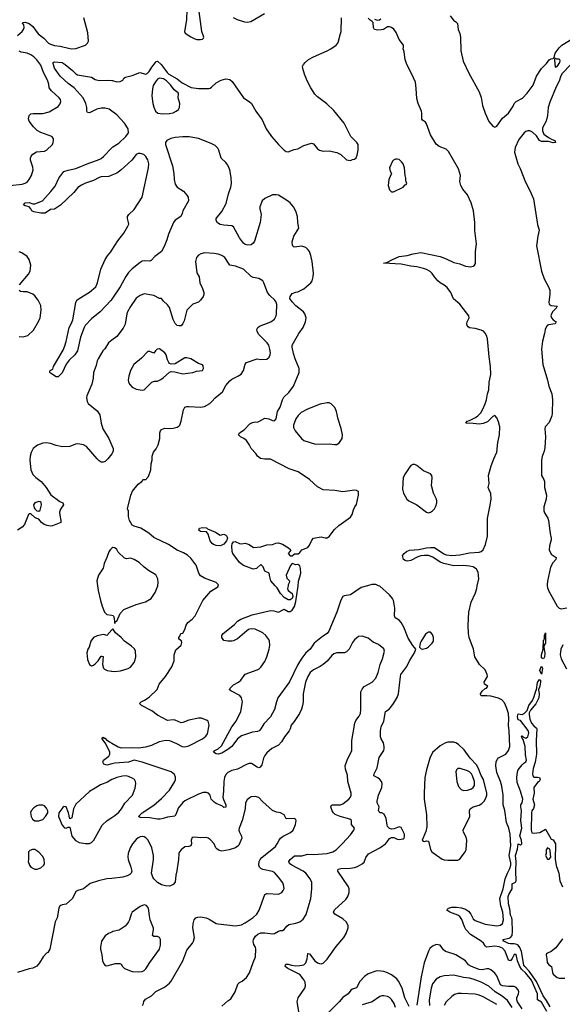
# Model space of a CAD drawing. Header units: inches. Extents: x 1954678 to 2060271, y 904822 to 1016299.
# Tile 103 of 256: x 2029054 to 2034623, y 925703 to 935811. Entities that reach past the tile are written whole.
import ezdxf

# ---------------------------------------------------------------- set-up
doc = ezdxf.new("R2010")
doc.units = ezdxf.units.IN
doc.header["$MEASUREMENT"] = 0
for name, color, linetype in [('C0922', 7, 'Continuous'), ('C0923', 7, 'Continuous'), ('C0932', 7, 'Continuous'), ('C0933', 7, 'Continuous')]:
    doc.layers.add(name, color=color, linetype=linetype)

msp = doc.modelspace()

# ---------------------------------------------------------------- linework, layer by layer
at = {"layer": 'C0922', "color": 5}
for points, elevation in [([(2029853, 930000), (2029860, 929950), (2029882, 929850), (2029900, 929790), (2029926, 929730), (2029950, 929705), (2030000, 929697)], 560), ([(2030000, 929546), (2029950, 929488), (2029918, 929498), (2029897, 929497), (2029850, 929487), (2029813, 929467), (2029784, 929430), (2029767, 929370), (2029753, 929350), (2029744, 929310), (2029750, 929242), (2029771, 929191), (2029790, 929177), (2029810, 929185), (2029830, 929199), (2029858, 929230), (2029890, 929276), (2029897, 929277), (2029910, 929274), (2029905, 929190), (2029913, 929153), (2029923, 929143), (2029952, 929130), (2029997, 929123), (2030000, 929123)], 560), ([(2030000, 928172), (2029950, 928158), (2029917, 928170), (2029906, 928190), (2029916, 928210), (2029970, 928251), (2029981, 928270), (2029981, 928290), (2029937, 928377), (2029901, 928430), (2029902, 928438), (2029910, 928445), (2029917, 928437), (2029930, 928435), (2029941, 928421), (2029977, 928397), (2030000, 928383)], 540), ([(2030000, 928010), (2029956, 927984), (2029882, 927958), (2029830, 927923), (2029771, 927889), (2029630, 927759), (2029607, 927710), (2029590, 927619), (2029570, 927608), (2029555, 927670), (2029530, 927729), (2029510, 927733), (2029496, 927725), (2029456, 927670), (2029451, 927630), (2029490, 927541), (2029514, 927514), (2029530, 927511), (2029550, 927521), (2029570, 927522), (2029590, 927430), (2029626, 927386), (2029665, 927365), (2029730, 927353), (2029770, 927353), (2029790, 927364), (2029814, 927387), (2029899, 927541), (2029951, 927589), (2030000, 927622)], 560), ([(2030000, 926995), (2029950, 926990), (2029863, 926970), (2029778, 926942), (2029710, 926890), (2029650, 926872), (2029630, 926861), (2029596, 926790), (2029530, 926733), (2029490, 926725), (2029466, 926714), (2029456, 926690), (2029439, 926590), (2029419, 926550), (2029365, 926270), (2029344, 926236), (2029330, 926229), (2029295, 926190), (2029259, 926130), (2029230, 926095), (2029190, 926074), (2029150, 926069), (2029030, 926029)], 560), ([(2030000, 926445), (2029966, 926430), (2029933, 926407), (2029894, 926350), (2029882, 926290), (2029882, 926270), (2029898, 926210), (2029903, 926150), (2029918, 926118), (2029930, 926103), (2029950, 926097), (2030000, 926111)], 580)]:
    msp.add_lwpolyline(points, dxfattribs=dict(at, elevation=elevation))
at = {"layer": 'C0922', "color": 5, "elevation": 560}
for points in [[(2029290, 927749), (2029251, 927749), (2029230, 927742), (2029200, 927720), (2029171, 927689), (2029166, 927674), (2029171, 927630), (2029185, 927605), (2029210, 927586), (2029250, 927586), (2029290, 927601), (2029319, 927630), (2029342, 927670), (2029342, 927690), (2029330, 927718), (2029310, 927742)], [(2029210, 927294), (2029186, 927294), (2029158, 927282), (2029146, 927270), (2029143, 927257), (2029146, 927190), (2029141, 927170), (2029156, 927130), (2029170, 927111), (2029210, 927091), (2029232, 927092), (2029270, 927105), (2029302, 927130), (2029309, 927150), (2029304, 927190), (2029290, 927222), (2029250, 927264)]]:
    msp.add_lwpolyline(points, close=True, dxfattribs=at)
at = {"layer": 'C0923', "color": 5}
for points, elevation in [([(2029032, 935648), (2029079, 935690), (2029094, 935710), (2029101, 935730), (2029097, 935757), (2029078, 935770), (2029090, 935782), (2029110, 935785), (2029150, 935772), (2029190, 935741), (2029245, 935665), (2029301, 935621), (2029350, 935570), (2029370, 935559), (2029410, 935546), (2029470, 935538), (2029570, 935514), (2029590, 935511), (2029630, 935515), (2029730, 935550), (2029751, 935569), (2029759, 935590), (2029754, 935674), (2029713, 935830)], 540), ([(2028953, 934107), (2029078, 934122), (2029110, 934132), (2029130, 934144), (2029151, 934170), (2029175, 934210), (2029191, 934270), (2029190, 934295), (2029164, 934370), (2029164, 934390), (2029172, 934410), (2029190, 934430), (2029227, 934453), (2029310, 934461), (2029330, 934470), (2029390, 934530), (2029399, 934550), (2029402, 934570), (2029400, 934590), (2029385, 934610), (2029270, 934652), (2029234, 934674), (2029195, 934710), (2029151, 934770), (2029146, 934794), (2029153, 934827), (2029170, 934844), (2029191, 934849), (2029290, 934849), (2029357, 934863), (2029450, 934920), (2029470, 934947), (2029475, 934970), (2029472, 934990), (2029461, 935010), (2029380, 935080), (2029357, 935110), (2029352, 935150), (2029339, 935190), (2029297, 935270), (2029270, 935345), (2029230, 935399), (2029199, 935430), (2029168, 935450), (2029130, 935466), (2029070, 935478), (2029048, 935488)], 540), ([(2030000, 934871), (2029972, 934892), (2029930, 934904), (2029890, 934904), (2029847, 934893), (2029770, 934856), (2029750, 934859), (2029742, 934870), (2029743, 934910), (2029734, 934950), (2029707, 935007), (2029614, 935110), (2029550, 935154), (2029468, 935230), (2029410, 935314), (2029399, 935361), (2029399, 935370), (2029410, 935378), (2029490, 935370), (2029522, 935350), (2029596, 935290), (2029630, 935255), (2029646, 935246), (2029790, 935220), (2029830, 935196), (2029870, 935186), (2029970, 935189), (2030000, 935187)], 520), ([(2030000, 934214), (2029970, 934201), (2029890, 934198), (2029870, 934192), (2029810, 934161), (2029728, 934132), (2029687, 934113), (2029650, 934088), (2029610, 934038), (2029474, 933906), (2029413, 933867), (2029370, 933862), (2029314, 933826), (2029270, 933825), (2029198, 933838), (2029179, 933850), (2029169, 933870), (2029150, 933889), (2029110, 933899), (2029094, 933910), (2029109, 933930), (2029150, 933933), (2029190, 933920), (2029210, 933922), (2029288, 933952), (2029374, 934046), (2029417, 934103), (2029455, 934185), (2029508, 934252), (2029550, 934267), (2029630, 934283), (2029763, 934337), (2029852, 934368), (2029890, 934386), (2029914, 934406), (2030000, 934496)], 520), ([(2029052, 933090), (2029143, 933197), (2029162, 933230), (2029170, 933290), (2029152, 933350), (2029130, 933378), (2029077, 933417), (2029050, 933428)], 540), ([(2030000, 932942), (2029990, 932927), (2029879, 932810), (2029790, 932740), (2029726, 932670), (2029715, 932650), (2029679, 932550), (2029648, 932410), (2029621, 932370), (2029563, 932317), (2029530, 932274), (2029490, 932185), (2029450, 932146), (2029430, 932146), (2029370, 932182), (2029362, 932190), (2029363, 932197), (2029368, 932210), (2029396, 932224), (2029401, 932250), (2029501, 932419), (2029518, 932462), (2029532, 932508), (2029563, 932650), (2029586, 932694), (2029599, 932730), (2029630, 932906), (2029641, 932930), (2029663, 932950), (2029770, 933013), (2029835, 933070), (2029854, 933110), (2029886, 933250), (2029933, 933350), (2029954, 933386), (2029991, 933429), (2030000, 933444)], 520), ([(2029050, 932557), (2029090, 932554), (2029138, 932570), (2029195, 932625), (2029248, 932712), (2029263, 932750), (2029275, 932830), (2029270, 932877), (2029245, 932930), (2029210, 932976), (2029190, 932993), (2029130, 933016), (2029090, 933016), (2029062, 933022), (2029049, 933030)], 540), ([(2030000, 932520), (2029966, 932493), (2029928, 932432), (2029906, 932410), (2029859, 932330), (2029849, 932310), (2029840, 932260), (2029812, 932190), (2029809, 932130), (2029795, 932070), (2029743, 931950), (2029740, 931930), (2029745, 931890), (2029757, 931870), (2029850, 931795), (2029876, 931756), (2029891, 931670), (2029909, 931609), (2029968, 931510), (2030000, 931439)], 540), ([(2030000, 931355), (2029959, 931301), (2029930, 931275), (2029910, 931267), (2029890, 931270), (2029870, 931281), (2029850, 931301), (2029739, 931430), (2029710, 931446), (2029650, 931458), (2029626, 931454), (2029570, 931430), (2029494, 931426), (2029430, 931440), (2029370, 931461), (2029330, 931468), (2029290, 931464), (2029237, 931443), (2029192, 931408), (2029171, 931369), (2029160, 931330), (2029157, 931290), (2029169, 931189), (2029190, 931143), (2029220, 931110), (2029273, 931070), (2029326, 931010), (2029373, 930933), (2029466, 930866), (2029496, 930850), (2029503, 930830), (2029474, 930786), (2029464, 930756), (2029466, 930726), (2029478, 930670), (2029476, 930650), (2029390, 930615), (2029372, 930612), (2029337, 930617), (2029304, 930630), (2029279, 930650), (2029250, 930684), (2029230, 930689), (2029210, 930701), (2029170, 930739), (2029158, 930738), (2029150, 930737), (2029145, 930730), (2029104, 930630), (2029080, 930600), (2029030, 930572)], 540), ([(2030000, 930384), (2029982, 930370), (2029970, 930349), (2029950, 930290), (2029922, 930230), (2029910, 930182), (2029863, 930110), (2029846, 930050), (2029853, 930000)], 560)]:
    msp.add_lwpolyline(points, dxfattribs=dict(at, elevation=elevation))
at = {"layer": 'C0923', "color": 5, "elevation": 540}
msp.add_lwpolyline([(2029250, 930866), (2029208, 930852), (2029195, 930830), (2029201, 930801), (2029209, 930789), (2029230, 930770), (2029250, 930767), (2029263, 930777), (2029279, 930830), (2029275, 930855), (2029263, 930863)], close=True, dxfattribs=at)
at = {"layer": 'C0932', "color": 5}
for points, elevation in [([(2030000, 929697), (2030015, 929695), (2030021, 929681), (2030030, 929614), (2030032, 929628), (2030050, 929637), (2030085, 929715), (2030124, 929756), (2030250, 929807), (2030344, 929836), (2030403, 929870), (2030444, 929930), (2030471, 930000)], 560), ([(2030000, 928383), (2030066, 928346), (2030097, 928337), (2030210, 928341), (2030270, 928336), (2030350, 928346), (2030410, 928365), (2030490, 928402), (2030550, 928415), (2030590, 928410), (2030662, 928382), (2030722, 928350), (2030750, 928345), (2030790, 928355), (2030930, 928427), (2030965, 928455), (2030981, 928479), (2031000, 928570), (2030989, 928609), (2030977, 928617), (2030919, 928639), (2030890, 928642), (2030790, 928621), (2030730, 928597), (2030710, 928594), (2030650, 928619), (2030630, 928622), (2030570, 928617), (2030470, 928671), (2030410, 928715), (2030304, 928770), (2030285, 928790), (2030302, 928810), (2030335, 928825), (2030383, 928857), (2030464, 928936), (2030485, 928990), (2030552, 929070), (2030614, 929166), (2030638, 929230), (2030641, 929290), (2030658, 929342), (2030710, 929391), (2030717, 929417), (2030714, 929434), (2030688, 929450), (2030689, 929470), (2030699, 929481), (2030709, 929511), (2030730, 929512), (2030750, 929551), (2030764, 929596), (2030779, 929621), (2030824, 929656), (2030854, 929690), (2030935, 929850), (2031017, 929943), (2031088, 929990), (2031092, 930000)], 540), ([(2032624, 930000), (2032559, 929981), (2032450, 929906), (2032383, 929897), (2032370, 929890), (2032350, 929853), (2032308, 929730), (2032228, 929532), (2032209, 929511), (2032161, 929479), (2032076, 929410), (2032036, 929350), (2031990, 929310), (2031950, 929256), (2031908, 929190), (2031825, 929015), (2031703, 928850), (2031689, 928810), (2031671, 928730), (2031630, 928655), (2031559, 928581), (2031530, 928530), (2031511, 928510), (2031496, 928504), (2031444, 928496), (2031330, 928459), (2031290, 928428), (2031230, 928350), (2031190, 928318), (2031130, 928282), (2031090, 928271), (2031070, 928276), (2031044, 928290), (2031058, 928310), (2031090, 928325), (2031124, 928356), (2031230, 928550), (2031275, 928610), (2031323, 928710), (2031341, 928810), (2031332, 928850), (2031312, 928872), (2031220, 928920), (2031209, 928930), (2031216, 928950), (2031250, 928984), (2031301, 929010), (2031324, 929030), (2031368, 929092), (2031490, 929138), (2031512, 929148), (2031530, 929164), (2031570, 929221), (2031591, 929270), (2031616, 929350), (2031621, 929390), (2031617, 929430), (2031610, 929447), (2031579, 929490), (2031550, 929515), (2031470, 929555), (2031430, 929558), (2031404, 929550), (2031362, 929518), (2031290, 929454), (2031250, 929434), (2031231, 929430), (2031191, 929431), (2031150, 929439), (2031129, 929470), (2031129, 929490), (2031144, 929510), (2031258, 929602), (2031290, 929635), (2031324, 929656), (2031440, 929700), (2031630, 929745), (2031664, 929744), (2031710, 929730), (2031770, 929760), (2031810, 929734), (2031830, 929736), (2031849, 929750), (2031873, 929787), (2031890, 929838), (2031910, 929976), (2031911, 930000)], 520), ([(2031809, 930000), (2031804, 929970), (2031811, 929950), (2031850, 929919), (2031858, 929890), (2031850, 929870), (2031839, 929861), (2031830, 929856), (2031810, 929856), (2031770, 929881), (2031730, 929920), (2031697, 929977), (2031676, 930000)], 520), ([(2031927, 925587), (2031901, 925730), (2031913, 925770), (2031979, 925870), (2031987, 925893), (2031984, 925930), (2031975, 925950), (2031928, 926008), (2031807, 926070), (2031780, 926090), (2031781, 926110), (2031790, 926116), (2031810, 926116), (2031845, 926105), (2031890, 926100), (2031930, 926101), (2031970, 926108), (2031992, 926130), (2032003, 926170), (2032010, 926225), (2032015, 926225), (2032030, 926223), (2032085, 926150), (2032110, 926129), (2032130, 926121), (2032150, 926120), (2032170, 926127), (2032210, 926167), (2032303, 926297), (2032382, 926390), (2032405, 926430), (2032427, 926490), (2032425, 926510), (2032410, 926546), (2032370, 926582), (2032290, 926627), (2032276, 926650), (2032286, 926674), (2032402, 926778), (2032423, 926810), (2032436, 926850), (2032436, 926890), (2032428, 926910), (2032318, 927070), (2032324, 927090), (2032350, 927098), (2032450, 927101), (2032490, 927107), (2032522, 927118), (2032570, 927144), (2032590, 927164), (2032607, 927210), (2032633, 927247), (2032751, 927309), (2032807, 927350), (2032827, 927370), (2032850, 927406), (2032870, 927416), (2032894, 927414), (2032930, 927398), (2032950, 927396), (2032990, 927401), (2032999, 927410), (2033005, 927430), (2033003, 927450), (2032970, 927517), (2032950, 927525), (2032896, 927504), (2032870, 927501), (2032850, 927509), (2032830, 927529), (2032824, 927544), (2032815, 927610), (2032794, 927654), (2032770, 927670), (2032750, 927670), (2032742, 927682), (2032738, 927690), (2032745, 927730), (2032724, 927770), (2032724, 927790), (2032738, 927850), (2032771, 927929), (2032774, 927970), (2032768, 927990), (2032752, 928010), (2032730, 928028), (2032689, 928050), (2032692, 928070), (2032723, 928130), (2032744, 928236), (2032791, 928310), (2032796, 928330), (2032796, 928350), (2032787, 928387), (2032763, 928430), (2032758, 928450), (2032757, 928510), (2032764, 928550), (2032790, 928610), (2032810, 928710), (2032846, 928734), (2032865, 928755), (2032892, 928790), (2032927, 928853), (2032941, 928890), (2032961, 929070), (2032967, 929090), (2033029, 929171), (2033054, 929230), (2033106, 929310), (2033121, 929350), (2033090, 929387), (2033042, 929462), (2032996, 929576), (2032970, 929623), (2032950, 929645), (2032908, 929670), (2032900, 929690), (2032903, 929770), (2032899, 929810), (2032890, 929850), (2032880, 929870), (2032850, 929906), (2032750, 929994), (2032737, 930000)], 520), ([(2034464, 925630), (2034410, 925726), (2034368, 925750), (2034370, 925810), (2034306, 925950), (2034250, 926023), (2034204, 926064), (2034186, 926090), (2034162, 926150), (2034150, 926216), (2034130, 926216), (2034110, 926174), (2034090, 926149), (2034070, 926157), (2034036, 926250), (2034010, 926279), (2033974, 926294), (2033930, 926301), (2033846, 926290), (2033830, 926303), (2033813, 926330), (2033792, 926350), (2033681, 926421), (2033633, 926470), (2033618, 926498), (2033593, 926573), (2033570, 926606), (2033550, 926620), (2033469, 926650), (2033439, 926670), (2033442, 926678), (2033456, 926690), (2033490, 926699), (2033538, 926702), (2033590, 926694), (2033630, 926679), (2033660, 926660), (2033684, 926630), (2033710, 926581), (2033730, 926563), (2033833, 926527), (2033950, 926510), (2033990, 926516), (2034010, 926534), (2034021, 926570), (2034012, 926650), (2033994, 926714), (2033983, 926790), (2034016, 926890), (2034037, 926990), (2034060, 927050), (2034084, 927096), (2034094, 927130), (2034094, 927154), (2034077, 927230), (2034094, 927330), (2034088, 927450), (2034075, 927510), (2034050, 927570), (2034032, 927692), (2034017, 927750), (2034017, 927850), (2034002, 927942), (2033990, 927990), (2033950, 928082), (2033940, 928150), (2033945, 928195), (2033959, 928221), (2033970, 928232), (2034044, 928270), (2034071, 928310), (2034084, 928350), (2034079, 928510), (2034070, 928570), (2034074, 928630), (2034072, 928690), (2034052, 928750), (2034030, 928798), (2034003, 928830), (2033970, 928845), (2033890, 928866), (2033849, 928871), (2033791, 928871), (2033783, 928883), (2033783, 928890), (2033802, 928918), (2033830, 928944), (2033846, 928950), (2033859, 928970), (2033826, 928990), (2033820, 929010), (2033846, 929050), (2033854, 929070), (2033853, 929090), (2033830, 929138), (2033772, 929192), (2033724, 929270), (2033713, 929350), (2033669, 929469), (2033661, 929510), (2033656, 929596), (2033663, 929730), (2033689, 929830), (2033732, 929928), (2033745, 929970), (2033751, 930000)], 480), ([(2034468, 930000), (2034470, 929977), (2034484, 929944), (2034517, 929890), (2034570, 929789), (2034590, 929770), (2034610, 929764), (2034670, 929773)], 480), ([(2030000, 929123), (2030030, 929121), (2030090, 929128), (2030169, 929150), (2030190, 929164), (2030230, 929211), (2030241, 929239), (2030246, 929270), (2030244, 929330), (2030233, 929353), (2030201, 929381), (2030129, 929430), (2030094, 929470), (2030038, 929518), (2030010, 929558), (2030000, 929546)], 560), ([(2031130, 925683), (2031190, 925740), (2031220, 925760), (2031266, 925833), (2031292, 925910), (2031310, 925928), (2031338, 925942), (2031382, 925978), (2031414, 926026), (2031450, 926131), (2031476, 926190), (2031479, 926270), (2031473, 926290), (2031456, 926316), (2031449, 926349), (2031454, 926370), (2031476, 926404), (2031498, 926422), (2031530, 926436), (2031570, 926438), (2031652, 926428), (2031670, 926430), (2031710, 926454), (2031730, 926460), (2031750, 926460), (2031770, 926473), (2031795, 926505), (2031818, 926522), (2031890, 926537), (2031930, 926550), (2031963, 926577), (2031996, 926624), (2032042, 926790), (2032052, 926890), (2032053, 926953), (2032034, 926990), (2031990, 927050), (2031964, 927070), (2031847, 927130), (2031824, 927150), (2031816, 927170), (2031831, 927190), (2031873, 927227), (2031950, 927229), (2032010, 927244), (2032070, 927242), (2032210, 927251), (2032269, 927270), (2032303, 927290), (2032367, 927353), (2032450, 927442), (2032484, 927490), (2032490, 927510), (2032460, 927550), (2032461, 927590), (2032444, 927603), (2032343, 927630), (2032293, 927653), (2032274, 927670), (2032262, 927690), (2032249, 927731), (2032254, 927746), (2032266, 927750), (2032348, 927752), (2032370, 927762), (2032432, 927810), (2032449, 927830), (2032457, 927850), (2032457, 927870), (2032422, 927990), (2032417, 928057), (2032397, 928117), (2032396, 928150), (2032414, 928210), (2032462, 928310), (2032464, 928410), (2032493, 928590), (2032504, 928616), (2032538, 928662), (2032551, 928690), (2032557, 928730), (2032556, 928910), (2032570, 928940), (2032590, 928965), (2032671, 929009), (2032709, 929051), (2032735, 929110), (2032754, 929190), (2032779, 929250), (2032798, 929330), (2032791, 929351), (2032737, 929397), (2032682, 929422), (2032630, 929461), (2032570, 929483), (2032530, 929479), (2032490, 929446), (2032470, 929417), (2032436, 929350), (2032410, 929322), (2032387, 929313), (2032310, 929311), (2032280, 929300), (2032257, 929283), (2032210, 929227), (2032170, 929190), (2032139, 929170), (2032070, 929138), (2032035, 929110), (2032010, 929070), (2031988, 929010), (2031963, 928890), (2031962, 928810), (2031957, 928770), (2031947, 928733), (2031925, 928690), (2031872, 928608), (2031840, 928570), (2031830, 928530), (2031820, 928510), (2031772, 928450), (2031741, 928399), (2031710, 928365), (2031641, 928330), (2031590, 928286), (2031570, 928259), (2031556, 928230), (2031538, 928162), (2031521, 928139), (2031510, 928132), (2031490, 928136), (2031434, 928174), (2031410, 928176), (2031390, 928170), (2031290, 928116), (2031230, 928105), (2031190, 928082), (2031170, 928063), (2031156, 928030), (2031148, 927990), (2031147, 927890), (2031140, 927830), (2031146, 927806), (2031170, 927750), (2031170, 927726), (2031150, 927725), (2031137, 927737), (2031070, 927766), (2031050, 927780), (2031019, 927810), (2031009, 927850), (2030993, 927870), (2030970, 927876), (2030937, 927877), (2030890, 927862), (2030750, 927791), (2030730, 927776), (2030682, 927718), (2030661, 927659), (2030645, 927635), (2030570, 927626), (2030527, 927610), (2030496, 927604), (2030470, 927604), (2030390, 927616), (2030290, 927620), (2030275, 927630), (2030310, 927670), (2030431, 927749), (2030510, 927817), (2030590, 927902), (2030646, 927990), (2030654, 928010), (2030654, 928034), (2030642, 928062), (2030610, 928091), (2030310, 928190), (2030230, 928210), (2030170, 928190), (2030030, 928179), (2030000, 928172)], 540), ([(2034628, 929392), (2034608, 929350), (2034600, 929290), (2034610, 929249), (2034666, 929146)], 480), ([(2034497, 925677), (2034461, 925741), (2034426, 925790), (2034358, 925938), (2034284, 926044), (2034238, 926090), (2034230, 926104), (2034205, 926245), (2034187, 926287), (2034170, 926309), (2034158, 926318), (2034130, 926324), (2034090, 926323), (2034070, 926327), (2034023, 926350), (2034012, 926370), (2034077, 926383), (2034091, 926390), (2034109, 926411), (2034113, 926450), (2034108, 926568), (2034104, 926590), (2034090, 926618), (2034084, 926684), (2034070, 926734), (2034069, 926809), (2034075, 926830), (2034107, 926890), (2034110, 926941), (2034144, 926956), (2034150, 926970), (2034145, 927070), (2034150, 927170), (2034144, 927230), (2034164, 927296), (2034170, 927352), (2034190, 927342), (2034198, 927342), (2034208, 927352), (2034204, 927390), (2034188, 927432), (2034207, 927510), (2034196, 927590), (2034204, 927690), (2034196, 927730), (2034199, 927750), (2034212, 927770), (2034218, 927810), (2034195, 927890), (2034160, 927980), (2034156, 928030), (2034163, 928090), (2034171, 928110), (2034210, 928162), (2034230, 928180), (2034249, 928191), (2034255, 928210), (2034245, 928265), (2034241, 928350), (2034222, 928422), (2034210, 928435), (2034204, 928456), (2034210, 928461), (2034225, 928445), (2034250, 928435), (2034271, 928450), (2034280, 928490), (2034273, 928513), (2034195, 928615), (2034170, 928623), (2034162, 928658), (2034170, 928684), (2034210, 928679), (2034232, 928688), (2034262, 928718), (2034280, 928770), (2034317, 928823), (2034336, 928864), (2034350, 928921), (2034357, 928930), (2034370, 929006), (2034390, 929039), (2034399, 929030), (2034399, 929010), (2034394, 928970), (2034378, 928930), (2034387, 928890), (2034381, 928850), (2034352, 928788), (2034298, 928722), (2034284, 928696), (2034283, 928677), (2034289, 928630), (2034308, 928590), (2034330, 928562), (2034359, 928539), (2034362, 928530), (2034355, 928410), (2034358, 928270), (2034345, 928190), (2034325, 928125), (2034316, 928070), (2034321, 928050), (2034330, 928036), (2034370, 928036), (2034390, 928031), (2034396, 928010), (2034385, 927990), (2034370, 927979), (2034331, 927930), (2034334, 927870), (2034320, 927810), (2034338, 927750), (2034328, 927712), (2034310, 927688), (2034307, 927670), (2034303, 927490), (2034310, 927463), (2034330, 927459), (2034392, 927468), (2034450, 927502), (2034504, 927404), (2034510, 927398), (2034531, 927391), (2034554, 927350), (2034550, 927190), (2034562, 927110), (2034570, 927102), (2034587, 927050), (2034597, 926970), (2034624, 926910)], 460), ([(2030000, 927622), (2030030, 927642), (2030070, 927677), (2030098, 927710), (2030132, 927768), (2030213, 927850), (2030239, 927921), (2030245, 927970), (2030242, 927990), (2030232, 928010), (2030210, 928025), (2030170, 928043), (2030147, 928047), (2030110, 928045), (2030050, 928031), (2030010, 928015), (2030000, 928010)], 560), ([(2030314, 925690), (2030325, 925710), (2030328, 925732), (2030344, 925756), (2030408, 925792), (2030450, 925835), (2030539, 925881), (2030590, 925919), (2030610, 925940), (2030727, 926150), (2030770, 926258), (2030829, 926330), (2030839, 926350), (2030847, 926390), (2030832, 926490), (2030833, 926530), (2030845, 926570), (2030862, 926590), (2030881, 926599), (2030910, 926602), (2030969, 926591), (2030999, 926579), (2031070, 926534), (2031090, 926529), (2031270, 926508), (2031330, 926518), (2031370, 926539), (2031450, 926595), (2031487, 926630), (2031511, 926669), (2031571, 926829), (2031590, 926842), (2031598, 926842), (2031710, 926833), (2031744, 926850), (2031759, 926870), (2031767, 926893), (2031763, 926930), (2031754, 926950), (2031711, 927010), (2031670, 927055), (2031650, 927067), (2031550, 927088), (2031530, 927096), (2031516, 927110), (2031510, 927130), (2031511, 927170), (2031521, 927190), (2031539, 927210), (2031678, 927322), (2031698, 927350), (2031716, 927390), (2031732, 927410), (2031758, 927430), (2031833, 927467), (2031860, 927490), (2031886, 927550), (2031893, 927590), (2031885, 927605), (2031872, 927612), (2031788, 927608), (2031769, 927650), (2031731, 927669), (2031690, 927676), (2031650, 927692), (2031546, 927786), (2031510, 927825), (2031470, 927836), (2031430, 927832), (2031410, 927821), (2031390, 927803), (2031372, 927770), (2031367, 927710), (2031339, 927590), (2031308, 927512), (2031305, 927490), (2031309, 927469), (2031332, 927430), (2031333, 927410), (2031303, 927337), (2031294, 927326), (2031269, 927311), (2031203, 927290), (2031130, 927275), (2031102, 927282), (2031078, 927298), (2031068, 927310), (2031050, 927352), (2031010, 927395), (2030990, 927409), (2030970, 927415), (2030907, 927413), (2030850, 927419), (2030826, 927414), (2030815, 927390), (2030817, 927350), (2030810, 927330), (2030790, 927324), (2030750, 927321), (2030711, 927290), (2030695, 927270), (2030687, 927250), (2030685, 927190), (2030668, 927072), (2030656, 927030), (2030650, 926958), (2030630, 926933), (2030601, 926919), (2030590, 926916), (2030550, 926920), (2030510, 926931), (2030470, 926955), (2030430, 926992), (2030420, 927010), (2030408, 927050), (2030428, 927190), (2030426, 927230), (2030411, 927310), (2030372, 927390), (2030350, 927413), (2030330, 927424), (2030310, 927425), (2030290, 927422), (2030270, 927411), (2030250, 927395), (2030212, 927350), (2030189, 927310), (2030166, 927250), (2030164, 927216), (2030168, 927190), (2030196, 927110), (2030204, 927070), (2030197, 927050), (2030183, 927037), (2030157, 927023), (2030113, 927007), (2030000, 926995)], 560), ([(2030000, 926111), (2030039, 926121), (2030083, 926123), (2030096, 926116), (2030110, 926090), (2030130, 926070), (2030210, 926041), (2030270, 926036), (2030310, 926041), (2030330, 926049), (2030350, 926068), (2030390, 926133), (2030488, 926270), (2030499, 926310), (2030501, 926350), (2030499, 926370), (2030489, 926390), (2030470, 926398), (2030430, 926399), (2030418, 926410), (2030427, 926467), (2030426, 926486), (2030394, 926570), (2030385, 926610), (2030377, 926690), (2030357, 926717), (2030330, 926724), (2030290, 926709), (2030210, 926650), (2030198, 926630), (2030181, 926570), (2030171, 926550), (2030155, 926525), (2030135, 926505), (2030074, 926466), (2030010, 926450), (2030000, 926445)], 580), ([(2034210, 925658), (2034164, 925730), (2034156, 925750), (2034155, 925770), (2034173, 925810), (2034176, 925830), (2034170, 925851), (2034150, 925876), (2034130, 925886), (2034070, 925885), (2034010, 925893), (2033990, 925902), (2033950, 925995), (2033930, 926022), (2033890, 926056), (2033870, 926066), (2033850, 926068), (2033802, 926058), (2033770, 926060), (2033690, 926092), (2033662, 926110), (2033628, 926148), (2033530, 926211), (2033503, 926223), (2033424, 926244), (2033403, 926263), (2033370, 926309), (2033330, 926318), (2033290, 926301), (2033264, 926276), (2033249, 926250), (2033205, 926130), (2033174, 925986), (2033130, 925694)], 520), ([(2034625, 926375), (2034558, 926282), (2034510, 926247), (2034471, 926230), (2034460, 926220), (2034456, 926210), (2034465, 926170), (2034468, 926132), (2034484, 926110), (2034512, 926092), (2034521, 926030), (2034530, 926013), (2034570, 925979), (2034590, 925972), (2034650, 925971)], 460), ([(2033050, 925680), (2033008, 925770), (2032981, 925870), (2032942, 925942), (2032924, 925964), (2032870, 926007), (2032830, 926028), (2032790, 926039), (2032730, 926046), (2032710, 926044), (2032630, 926016), (2032592, 925990), (2032544, 925936), (2032510, 925871), (2032470, 925858), (2032452, 925848), (2032426, 925810), (2032370, 925774), (2032332, 925730), (2032212, 925610)], 520), ([(2034109, 925669), (2034061, 925741), (2034007, 925787), (2033934, 925830), (2033870, 925888), (2033791, 925931), (2033710, 925960), (2033670, 925971), (2033610, 925978), (2033510, 926003), (2033410, 925995), (2033370, 925984), (2033330, 925961), (2033290, 925914), (2033276, 925870), (2033258, 925750), (2033259, 925690)], 540), ([(2033950, 925700), (2033810, 925781), (2033770, 925798), (2033730, 925806), (2033590, 925816), (2033550, 925815), (2033517, 925803), (2033490, 925785), (2033431, 925729), (2033410, 925690)], 560), ([(2032912, 925670), (2032897, 925710), (2032870, 925753), (2032850, 925773), (2032830, 925783), (2032790, 925792), (2032770, 925790), (2032750, 925782), (2032671, 925729), (2032570, 925699)], 540)]:
    msp.add_lwpolyline(points, dxfattribs=dict(at, elevation=elevation))
for points, elevation in [([(2033270, 929523), (2033250, 929523), (2033218, 929502), (2033174, 929430), (2033165, 929410), (2033158, 929370), (2033174, 929354), (2033190, 929348), (2033230, 929360), (2033250, 929374), (2033288, 929410), (2033300, 929430), (2033302, 929470), (2033290, 929501)], 520), ([(2034430, 929249), (2034410, 929261), (2034408, 929290), (2034426, 929350), (2034430, 929442), (2034436, 929444), (2034442, 929458), (2034441, 929490), (2034450, 929515), (2034450, 929410), (2034436, 929390), (2034434, 929370), (2034443, 929303), (2034439, 929270)], 460), ([(2034410, 929093), (2034394, 929130), (2034398, 929150), (2034410, 929175), (2034420, 929150)], 460), ([(2033510, 928394), (2033450, 928393), (2033417, 928383), (2033370, 928357), (2033292, 928288), (2033264, 928230), (2033228, 928112), (2033214, 928030), (2033205, 927870), (2033206, 927810), (2033229, 927650), (2033234, 927526), (2033224, 927476), (2033186, 927390), (2033198, 927378), (2033210, 927376), (2033230, 927383), (2033250, 927378), (2033270, 927291), (2033283, 927270), (2033390, 927193), (2033410, 927186), (2033450, 927182), (2033550, 927182), (2033570, 927194), (2033590, 927217), (2033627, 927270), (2033636, 927290), (2033645, 927390), (2033638, 927418), (2033609, 927470), (2033607, 927490), (2033674, 927630), (2033671, 927690), (2033678, 927710), (2033710, 927730), (2033770, 927749), (2033796, 927764), (2033820, 927790), (2033839, 927821), (2033849, 927850), (2033850, 927870), (2033814, 928010), (2033791, 928051), (2033759, 928130), (2033741, 928161), (2033679, 928230), (2033616, 928316), (2033559, 928370), (2033530, 928388)], 520), ([(2033575, 928125), (2033550, 928125), (2033536, 928110), (2033530, 928090), (2033540, 927990), (2033559, 927939), (2033584, 927910), (2033610, 927899), (2033650, 927901), (2033670, 927908), (2033690, 927915), (2033710, 927929), (2033722, 927950), (2033721, 927990), (2033701, 928050), (2033690, 928069), (2033670, 928089), (2033650, 928101)], 540), ([(2034470, 927308), (2034458, 927290), (2034458, 927250), (2034452, 927230), (2034470, 927194), (2034490, 927194), (2034507, 927213), (2034500, 927280), (2034495, 927295)], 460)]:
    msp.add_lwpolyline(points, close=True, dxfattribs=dict(at, elevation=elevation))
at = {"layer": 'C0933', "color": 5}
for points, elevation in [([(2030850, 935969), (2030830, 935969), (2030790, 935942), (2030771, 935910), (2030767, 935810), (2030747, 935690), (2030751, 935671), (2030810, 935633), (2030850, 935615), (2030872, 935608), (2030910, 935607), (2030929, 935611), (2030940, 935620), (2030944, 935630), (2030924, 935690), (2030890, 935946), (2030870, 935962)], 540), ([(2034545, 935415), (2034542, 935398), (2034550, 935322), (2034570, 935331), (2034597, 935370), (2034601, 935390), (2034599, 935399), (2034590, 935404), (2034566, 935406)], 480), ([(2030490, 935210), (2030470, 935201), (2030447, 935173), (2030425, 935135), (2030418, 935102), (2030410, 935030), (2030420, 934950), (2030430, 934911), (2030449, 934870), (2030471, 934851), (2030523, 934843), (2030590, 934847), (2030630, 934856), (2030661, 934870), (2030685, 934890), (2030696, 934910), (2030698, 934950), (2030682, 935010), (2030684, 935050), (2030679, 935059), (2030641, 935090), (2030602, 935142), (2030562, 935182), (2030530, 935204)], 520), ([(2032930, 934379), (2032910, 934379), (2032890, 934369), (2032881, 934359), (2032851, 934290), (2032855, 934255), (2032871, 934230), (2032843, 934170), (2032837, 934110), (2032850, 934065), (2032870, 934045), (2032890, 934045), (2032989, 934091), (2033010, 934114), (2033022, 934118), (2033026, 934130), (2033016, 934156), (2033016, 934184), (2033009, 934210), (2033005, 934290), (2032990, 934330), (2032972, 934352), (2032950, 934374)], 520), ([(2030490, 932432), (2030466, 932430), (2030447, 932413), (2030430, 932389), (2030390, 932404), (2030370, 932406), (2030303, 932337), (2030225, 932270), (2030191, 932210), (2030173, 932150), (2030168, 932110), (2030171, 932090), (2030185, 932065), (2030210, 932040), (2030250, 932017), (2030310, 932007), (2030330, 932011), (2030410, 932091), (2030439, 932101), (2030470, 932100), (2030504, 932116), (2030527, 932133), (2030590, 932191), (2030610, 932198), (2030645, 932195), (2030730, 932175), (2030830, 932188), (2030870, 932203), (2030930, 932211), (2030941, 932230), (2030937, 932257), (2030930, 932268), (2030890, 932282), (2030809, 932330), (2030770, 932341), (2030750, 932341), (2030650, 932277), (2030610, 932274), (2030590, 932282), (2030584, 932290), (2030570, 932318), (2030556, 932370), (2030544, 932390)], 560), ([(2032210, 931878), (2032137, 931863), (2032007, 931813), (2031943, 931777), (2031913, 931747), (2031888, 931712), (2031865, 931650), (2031864, 931624), (2031881, 931590), (2031946, 931510), (2031970, 931490), (2032090, 931454), (2032230, 931455), (2032290, 931449), (2032310, 931450), (2032336, 931470), (2032363, 931510), (2032367, 931550), (2032354, 931614), (2032324, 931710), (2032307, 931790), (2032289, 931829), (2032250, 931866), (2032230, 931876)], 520), ([(2033090, 931245), (2033070, 931234), (2033050, 931212), (2033009, 931150), (2032990, 931110), (2032983, 930990), (2032993, 930950), (2033027, 930890), (2033048, 930870), (2033131, 930830), (2033230, 930756), (2033250, 930750), (2033270, 930755), (2033290, 930769), (2033310, 930790), (2033324, 930816), (2033336, 930850), (2033336, 930870), (2033332, 930890), (2033300, 930950), (2033280, 931030), (2033288, 931108), (2033285, 931130), (2033270, 931150), (2033200, 931180), (2033130, 931235), (2033110, 931244)], 520), ([(2031110, 930519), (2031150, 930528), (2031170, 930520), (2031180, 930510), (2031188, 930490), (2031178, 930462), (2031150, 930427), (2031130, 930416), (2031110, 930411), (2031070, 930413), (2031042, 930422), (2031030, 930432), (2031010, 930462), (2030988, 930528), (2030973, 930553), (2030910, 930558), (2030893, 930570), (2030901, 930590), (2030930, 930597), (2030970, 930593), (2030983, 930583), (2031065, 930550)], 520)]:
    msp.add_lwpolyline(points, close=True, dxfattribs=dict(at, elevation=elevation))
for points, elevation in [([(2030000, 935187), (2030006, 935186), (2030050, 935173), (2030085, 935175), (2030113, 935190), (2030123, 935210), (2030140, 935220), (2030210, 935237), (2030287, 935267), (2030350, 935253), (2030363, 935257), (2030383, 935277), (2030410, 935323), (2030447, 935370), (2030450, 935382), (2030470, 935385), (2030507, 935350), (2030567, 935267), (2030585, 935250), (2030670, 935202), (2030721, 935161), (2030813, 935113), (2030890, 935104), (2030996, 935104), (2031010, 935107), (2031023, 935117), (2031070, 935163), (2031121, 935190), (2031170, 935204), (2031210, 935197), (2031236, 935176), (2031350, 935010), (2031411, 934971), (2031435, 934950), (2031478, 934870), (2031543, 934783), (2031583, 934690), (2031639, 934610), (2031710, 934530), (2031770, 934471), (2031790, 934456), (2031810, 934453), (2031870, 934479), (2031910, 934486), (2031970, 934520), (2032050, 934543), (2032070, 934536), (2032110, 934485), (2032132, 934470), (2032170, 934461), (2032230, 934465), (2032310, 934447), (2032350, 934426), (2032410, 934371), (2032450, 934366), (2032470, 934376), (2032490, 934378), (2032506, 934394), (2032519, 934421), (2032529, 934471), (2032529, 934530), (2032515, 934550), (2032453, 934613), (2032383, 934750), (2032280, 934880), (2032208, 934948), (2032110, 935020), (2032085, 935045), (2032041, 935110), (2032003, 935183), (2031977, 935250), (2031960, 935310), (2031958, 935330), (2031967, 935350), (2031983, 935370), (2032019, 935401), (2032070, 935429), (2032210, 935490), (2032247, 935510), (2032301, 935550), (2032318, 935570), (2032327, 935590), (2032347, 935670), (2032352, 935690), (2032356, 935830)], 520), ([(2031566, 935870), (2031427, 935790), (2031390, 935781), (2031365, 935785), (2031289, 935810), (2031249, 935830)], 520), ([(2033751, 930000), (2033765, 930070), (2033759, 930139), (2033742, 930170), (2033710, 930193), (2033670, 930202), (2033610, 930208), (2033510, 930206), (2033407, 930227), (2033370, 930241), (2033295, 930295), (2033250, 930309), (2033208, 930312), (2033172, 930308), (2033142, 930298), (2033070, 930258), (2033030, 930253), (2033010, 930259), (2032995, 930270), (2032983, 930310), (2032999, 930330), (2033024, 930350), (2033056, 930364), (2033150, 930371), (2033230, 930390), (2033270, 930394), (2033310, 930391), (2033408, 930328), (2033430, 930318), (2033489, 930309), (2033570, 930316), (2033670, 930338), (2033770, 930345), (2033790, 930351), (2033810, 930369), (2033835, 930425), (2033856, 930510), (2033857, 930690), (2033881, 930810), (2033892, 930890), (2033888, 930948), (2033868, 930990), (2033863, 931010), (2033872, 931050), (2033867, 931130), (2033892, 931230), (2033919, 931301), (2033951, 931370), (2033962, 931470), (2033980, 931550), (2033981, 931630), (2033970, 931681), (2033950, 931723), (2033930, 931746), (2033910, 931737), (2033856, 931684), (2033810, 931664), (2033770, 931659), (2033710, 931667), (2033634, 931670), (2033647, 931690), (2033670, 931697), (2033732, 931728), (2033756, 931744), (2033786, 931774), (2033808, 931812), (2033830, 931867), (2033844, 931910), (2033854, 931970), (2033869, 932010), (2033873, 932090), (2033889, 932170), (2033887, 932250), (2033871, 932351), (2033856, 932536), (2033846, 932570), (2033832, 932592), (2033813, 932613), (2033790, 932625), (2033730, 932642), (2033670, 932648), (2033657, 932657), (2033647, 932670), (2033643, 932690), (2033647, 932710), (2033667, 932750), (2033663, 932770), (2033572, 932890), (2033505, 932945), (2033478, 933010), (2033440, 933060), (2033410, 933087), (2033369, 933110), (2033345, 933130), (2033310, 933170), (2033286, 933206), (2033266, 933226), (2033230, 933246), (2033197, 933257), (2033130, 933273), (2033070, 933280), (2032970, 933302), (2032789, 933310), (2032830, 933323), (2032873, 933347), (2032950, 933378), (2033030, 933390), (2033093, 933407), (2033170, 933420), (2033370, 933378), (2033430, 933357), (2033510, 933317), (2033570, 933303), (2033630, 933281), (2033685, 933275), (2033710, 933280), (2033722, 933290), (2033731, 933309), (2033734, 933430), (2033742, 933510), (2033727, 933647), (2033726, 933730), (2033712, 933850), (2033689, 933930), (2033651, 934011), (2033604, 934070), (2033581, 934110), (2033571, 934150), (2033578, 934210), (2033559, 934279), (2033456, 934456), (2033430, 934480), (2033360, 934510), (2033330, 934532), (2033269, 934629), (2033230, 934740), (2033218, 934758), (2033190, 934779), (2033182, 934790), (2033182, 934850), (2033177, 934870), (2033143, 934950), (2033130, 935002), (2033124, 935104), (2033115, 935170), (2033077, 935257), (2033027, 935350), (2033010, 935402), (2033001, 935481), (2032989, 935510), (2032995, 935530), (2032994, 935550), (2032948, 935608), (2032919, 935679), (2032893, 935713), (2032870, 935730), (2032850, 935738), (2032830, 935737), (2032788, 935710), (2032765, 935705), (2032730, 935702), (2032695, 935710), (2032685, 935730), (2032681, 935781), (2032673, 935793), (2032650, 935806), (2032630, 935827)], 480), ([(2032697, 935817), (2032727, 935807), (2032748, 935808), (2032761, 935819)], 480), ([(2033471, 935851), (2033506, 935806), (2033529, 935790), (2033547, 935770), (2033556, 935710), (2033571, 935670), (2033580, 935630), (2033583, 935490), (2033606, 935386), (2033663, 935263), (2033771, 935070), (2033790, 935013), (2033805, 934930), (2033830, 934850), (2033870, 934765), (2033910, 934716), (2033930, 934707), (2033950, 934716), (2034010, 934800), (2034070, 934852), (2034118, 934922), (2034130, 934950), (2034150, 934970), (2034215, 935005), (2034264, 935056), (2034323, 935137), (2034360, 935230), (2034410, 935309), (2034460, 935360), (2034490, 935399), (2034510, 935410), (2034528, 935412), (2034538, 935422), (2034550, 935467), (2034590, 935522), (2034619, 935550), (2034725, 935615)], 480), ([(2034712, 935350), (2034622, 935258), (2034607, 935233), (2034590, 935179), (2034559, 935121), (2034496, 934964), (2034479, 934910), (2034472, 934828), (2034459, 934770), (2034419, 934701), (2034419, 934670), (2034435, 934635), (2034481, 934601), (2034519, 934579), (2034547, 934570), (2034554, 934550), (2034530, 934546), (2034481, 934561), (2034410, 934561), (2034390, 934570), (2034357, 934617), (2034317, 934657), (2034290, 934668), (2034270, 934670), (2034250, 934664), (2034231, 934649), (2034178, 934582), (2034140, 934500), (2034133, 934450), (2034167, 934330), (2034190, 934284), (2034244, 934144), (2034290, 934056), (2034326, 933970), (2034368, 933708), (2034387, 933650), (2034373, 933590), (2034360, 933490), (2034408, 933228), (2034437, 933150), (2034481, 933070), (2034494, 933034), (2034495, 932990), (2034484, 932910), (2034487, 932890), (2034510, 932878), (2034571, 932870), (2034559, 932850), (2034525, 932815), (2034511, 932790), (2034506, 932770), (2034513, 932750), (2034530, 932730), (2034559, 932710), (2034557, 932703), (2034551, 932690), (2034481, 932679), (2034470, 932675), (2034460, 932660), (2034448, 932632), (2034442, 932590), (2034419, 932510), (2034408, 932430), (2034423, 932270), (2034472, 932110), (2034484, 932050), (2034516, 931970), (2034524, 931910), (2034520, 931770), (2034515, 931745), (2034490, 931674), (2034449, 931630), (2034443, 931610), (2034451, 931530), (2034445, 931415), (2034438, 931382), (2034415, 931325), (2034409, 931290), (2034410, 931130), (2034434, 931090), (2034440, 931070), (2034442, 931010), (2034461, 930930), (2034456, 930890), (2034435, 930810), (2034435, 930770), (2034441, 930750), (2034475, 930695), (2034483, 930670), (2034497, 930537), (2034509, 930490), (2034509, 930470), (2034492, 930410), (2034490, 930370), (2034510, 930323), (2034559, 930290), (2034557, 930270), (2034526, 930234), (2034503, 930190), (2034470, 930046), (2034467, 930010), (2034468, 930000)], 480), ([(2030000, 934496), (2030010, 934506), (2030070, 934543), (2030143, 934610), (2030170, 934650), (2030167, 934690), (2030130, 934750), (2030050, 934834), (2030000, 934871)], 520), ([(2031676, 930000), (2031632, 930050), (2031620, 930090), (2031615, 930130), (2031569, 930150), (2031553, 930193), (2031530, 930218), (2031483, 930177), (2031450, 930171), (2031350, 930209), (2031310, 930240), (2031242, 930330), (2031235, 930350), (2031230, 930410), (2031235, 930430), (2031250, 930450), (2031266, 930454), (2031310, 930434), (2031330, 930430), (2031370, 930438), (2031410, 930424), (2031454, 930394), (2031530, 930400), (2031590, 930421), (2031650, 930425), (2031683, 930437), (2031710, 930439), (2031750, 930428), (2031812, 930390), (2031836, 930370), (2031828, 930352), (2031811, 930330), (2031830, 930308), (2031850, 930308), (2031874, 930326), (2031911, 930329), (2031930, 930342), (2031950, 930367), (2032010, 930391), (2032030, 930418), (2032052, 930468), (2032070, 930487), (2032150, 930503), (2032188, 930492), (2032210, 930491), (2032230, 930506), (2032284, 930576), (2032330, 930620), (2032450, 930704), (2032468, 930730), (2032480, 930780), (2032493, 930810), (2032510, 930835), (2032533, 930930), (2032530, 930968), (2032510, 930979), (2032490, 930981), (2032370, 930963), (2032290, 930977), (2032170, 930986), (2032110, 931015), (2032028, 931090), (2031911, 931170), (2031819, 931199), (2031630, 931299), (2031570, 931298), (2031525, 931305), (2031494, 931330), (2031479, 931359), (2031430, 931409), (2031409, 931450), (2031381, 931490), (2031353, 931513), (2031319, 931530), (2031301, 931550), (2031309, 931570), (2031358, 931602), (2031417, 931663), (2031443, 931677), (2031470, 931681), (2031490, 931678), (2031510, 931685), (2031570, 931721), (2031610, 931714), (2031650, 931696), (2031670, 931692), (2031685, 931715), (2031699, 931790), (2031727, 931833), (2031750, 931910), (2031765, 931935), (2031816, 931984), (2031864, 932050), (2031921, 932190), (2031924, 932210), (2031922, 932230), (2031881, 932330), (2031865, 932385), (2031850, 932450), (2031852, 932470), (2031920, 932590), (2031965, 932650), (2031986, 932710), (2031993, 932750), (2031980, 932790), (2031966, 932810), (2031890, 932872), (2031850, 932914), (2031828, 932950), (2031830, 932970), (2031850, 932999), (2031890, 933015), (2031910, 933018), (2031970, 933048), (2032043, 933110), (2032056, 933130), (2032067, 933170), (2032070, 933210), (2032057, 933330), (2032042, 933390), (2032027, 933430), (2032013, 933453), (2031990, 933472), (2031950, 933487), (2031870, 933477), (2031853, 933493), (2031852, 933530), (2031868, 933590), (2031920, 933670), (2031909, 933729), (2031905, 933790), (2031890, 933844), (2031864, 933890), (2031830, 933930), (2031804, 933950), (2031710, 934008), (2031686, 934014), (2031650, 934012), (2031570, 933975), (2031544, 933950), (2031519, 933890), (2031519, 933870), (2031533, 933810), (2031523, 933730), (2031464, 933536), (2031450, 933515), (2031430, 933501), (2031396, 933496), (2031370, 933503), (2031350, 933518), (2031310, 933572), (2031250, 933684), (2031230, 933696), (2031150, 933701), (2031110, 933708), (2031085, 933725), (2031072, 933750), (2031072, 933770), (2031130, 933842), (2031175, 933925), (2031197, 934023), (2031222, 934090), (2031229, 934130), (2031226, 934190), (2031210, 934270), (2031190, 934316), (2031170, 934346), (2031122, 934390), (2031099, 934470), (2031088, 934490), (2031059, 934519), (2031021, 934541), (2030890, 934590), (2030793, 934607), (2030730, 934609), (2030650, 934602), (2030604, 934590), (2030564, 934570), (2030550, 934550), (2030552, 934530), (2030621, 934310), (2030635, 934230), (2030639, 934170), (2030650, 934122), (2030670, 934090), (2030734, 934050), (2030771, 934010), (2030782, 933990), (2030785, 933950), (2030727, 933850), (2030721, 933821), (2030707, 933790), (2030650, 933754), (2030634, 933730), (2030583, 933610), (2030566, 933550), (2030538, 933482), (2030508, 933430), (2030441, 933379), (2030403, 933337), (2030389, 933331), (2030330, 933336), (2030310, 933332), (2030290, 933319), (2030207, 933253), (2030170, 933216), (2030144, 933176), (2030087, 933070), (2030000, 932942)], 520), ([(2030000, 933444), (2030061, 933539), (2030122, 933618), (2030165, 933690), (2030173, 933710), (2030172, 933730), (2030160, 933770), (2030160, 933790), (2030173, 933810), (2030230, 933862), (2030311, 933990), (2030376, 934290), (2030379, 934330), (2030371, 934371), (2030350, 934405), (2030327, 934427), (2030290, 934436), (2030270, 934436), (2030250, 934428), (2030204, 934370), (2030093, 934267), (2030050, 934234), (2030000, 934214)], 520), ([(2031092, 930000), (2031095, 930010), (2031070, 930033), (2030950, 930078), (2030910, 930103), (2030892, 930130), (2030864, 930210), (2030852, 930230), (2030810, 930284), (2030775, 930315), (2030737, 930337), (2030670, 930364), (2030581, 930422), (2030430, 930496), (2030378, 930538), (2030296, 930590), (2030230, 930611), (2030210, 930623), (2030180, 930670), (2030171, 930710), (2030170, 930766), (2030162, 930790), (2030194, 930930), (2030212, 930970), (2030270, 931043), (2030309, 931070), (2030326, 931090), (2030350, 931092), (2030377, 931123), (2030401, 931190), (2030404, 931250), (2030413, 931290), (2030413, 931330), (2030429, 931370), (2030456, 931404), (2030474, 931446), (2030494, 931510), (2030492, 931570), (2030499, 931590), (2030510, 931603), (2030544, 931616), (2030590, 931614), (2030630, 931619), (2030671, 931629), (2030690, 931641), (2030698, 931650), (2030711, 931689), (2030735, 931805), (2030750, 931833), (2030770, 931839), (2030790, 931839), (2030910, 931832), (2030950, 931840), (2031004, 931870), (2031027, 931890), (2031060, 931930), (2031135, 931990), (2031170, 932054), (2031210, 932105), (2031230, 932122), (2031293, 932150), (2031327, 932173), (2031350, 932210), (2031367, 932273), (2031381, 932290), (2031490, 932328), (2031530, 932322), (2031590, 932327), (2031614, 932346), (2031624, 932370), (2031627, 932390), (2031622, 932430), (2031610, 932469), (2031595, 932495), (2031510, 932578), (2031490, 932610), (2031488, 932630), (2031498, 932650), (2031516, 932664), (2031633, 932710), (2031670, 932738), (2031688, 932770), (2031691, 932789), (2031692, 932888), (2031686, 932910), (2031674, 932930), (2031621, 932981), (2031598, 933010), (2031560, 933110), (2031548, 933130), (2031510, 933155), (2031450, 933164), (2031430, 933173), (2031350, 933251), (2031270, 933282), (2031212, 933292), (2031196, 933310), (2031160, 933370), (2031130, 933390), (2031090, 933404), (2031049, 933411), (2030950, 933418), (2030912, 933408), (2030890, 933395), (2030870, 933369), (2030858, 933330), (2030872, 933212), (2030895, 933170), (2030902, 933110), (2030930, 933051), (2030943, 933010), (2030943, 932990), (2030937, 932970), (2030910, 932930), (2030890, 932910), (2030830, 932890), (2030771, 932830), (2030741, 932719), (2030730, 932693), (2030710, 932669), (2030690, 932667), (2030670, 932673), (2030650, 932693), (2030630, 932733), (2030590, 932857), (2030570, 932884), (2030530, 932920), (2030510, 932947), (2030490, 932950), (2030430, 932978), (2030330, 932995), (2030290, 932980), (2030250, 932952), (2030192, 932868), (2030162, 932810), (2030154, 932790), (2030135, 932685), (2030117, 932643), (2030050, 932559), (2030000, 932520)], 540), ([(2030000, 931439), (2030013, 931410), (2030015, 931385), (2030002, 931358), (2030000, 931355)], 540), ([(2030471, 930000), (2030473, 930007), (2030477, 930030), (2030472, 930070), (2030450, 930112), (2030375, 930155), (2030330, 930190), (2030279, 930239), (2030230, 930270), (2030190, 930282), (2030150, 930275), (2030130, 930284), (2030066, 930346), (2030050, 930373), (2030030, 930389), (2030010, 930392), (2030000, 930384)], 560), ([(2031911, 930000), (2031914, 930046), (2031930, 930090), (2031938, 930130), (2031937, 930177), (2031930, 930206), (2031910, 930218), (2031890, 930216), (2031850, 930229), (2031832, 930208), (2031788, 930110), (2031797, 930077), (2031825, 930050), (2031821, 930030), (2031811, 930009), (2031809, 930000)], 520), ([(2032737, 930000), (2032710, 930014), (2032667, 930013), (2032624, 930000)], 520)]:
    msp.add_lwpolyline(points, dxfattribs=dict(at, elevation=elevation))

doc.saveas('drawing.dxf')
